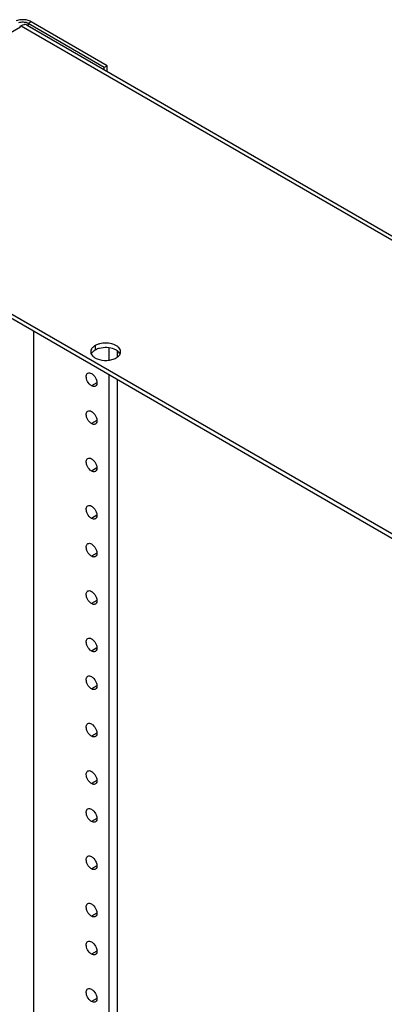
# Model space of a CAD drawing. Header units: inches. Extents: x 6 to 353, y 6 to 228.
# Tile 164 of 256: x 330 to 334, y 127 to 138. Entities that reach past the tile are written whole.
import ezdxf

# ---------------------------------------------------------------- set-up
doc = ezdxf.new("R2010")
doc.units = ezdxf.units.IN
doc.header["$LTSCALE"] = 19.946667
doc.header["$MEASUREMENT"] = 0
doc.layers.get('0').update_dxf_attribs({"linetype": 'CONTINUOUS'})
doc.layers.add('03_ALL_AXES', color=7, linetype='CONTINUOUS')

msp = doc.modelspace()

# ---------------------------------------------------------------- linework, layer by layer
at = {"color": 7, "linetype": 'Continuous'}
for p, q in [((330.2679, 137.5966), (330.2346, 137.5774)), ((331.0881, 137.123), (330.2679, 137.5966)), ((316.3075, 129.5472), (330.1526, 137.5406)), ((330.1611, 137.5529), (330.1462, 137.5443)), ((330.1462, 137.5443), (330.1462, 137.5406)), ((330.1526, 137.5406), (330.1462, 137.5443)), ((330.1611, 137.5529), (345.4629, 128.7186)), ((330.2256, 137.5593), (345.5274, 128.7249)), ((330.2346, 137.5774), (330.2346, 137.5593)), ((331.0549, 137.1038), (330.2346, 137.5774)), ((331.0881, 137.123), (331.0549, 137.1038)), ((331.0549, 137.0805), (331.0549, 137.1038)), ((331.0881, 137.0613), (331.0881, 137.123)), ((330.2976, 124.205), (330.2976, 134.26)), ((331.1072, 134.0824), (331.1072, 133.9514)), ((331.1956, 134.0502), (331.1956, 133.9832)), ((331.1072, 133.7926), (331.1072, 123.7376)), ((331.1956, 133.7415), (331.1956, 123.6866))]:
    msp.add_line(p, q, dxfattribs=at)
for centre, radius, start, end in [((330.1847, 137.4393), 0.1783, 70.27586, 76.61627), ((330.0982, 137.4474), 0.1079, 63.13627, 64.7848), ((330.0945, 137.4402), 0.1161, 59.97603, 63.11788), ((330.1766, 137.4528), 0.1385, 81.18668, 98.81359)]:
    msp.add_arc(centre, radius, start, end, dxfattribs=at)
for points, knots in [([(330.1766, 137.6184), (330.1705, 137.6184), (330.1468, 137.6174), (330.1231, 137.6126), (330.1066, 137.6064)], [0, 0, 0, 0, 0.2588164, 1, 1, 1, 1]), ([(330.196, 137.565), (330.1932, 137.5647), (330.1809, 137.5627), (330.1693, 137.5577), (330.1611, 137.5529)], [0, 0, 0, 0, 0.2306579, 1, 1, 1, 1]), ([(330.2256, 137.5593), (330.2235, 137.5605), (330.2143, 137.5648), (330.2037, 137.5658), (330.196, 137.565)], [0, 0, 0, 0, 0.2405747, 1, 1, 1, 1]), ([(330.2346, 137.5774), (330.232, 137.5789), (330.2204, 137.5847), (330.2077, 137.5881), (330.1979, 137.5896)], [0, 0, 0, 0, 0.2310657, 1, 1, 1, 1])]:
    msp.add_open_spline(points, degree=3, knots=knots, dxfattribs=at)
for points in [[(330.2259, 137.6127), (330.2098, 137.6166), (330.1932, 137.6184), (330.1766, 137.6184)], [(330.2679, 137.5966), (330.2605, 137.6008), (330.2528, 137.6043), (330.2448, 137.6071)], [(330.1554, 137.5896), (330.1469, 137.5883), (330.1385, 137.5862), (330.1305, 137.583)]]:
    msp.add_open_spline(points, degree=3, dxfattribs=at)
at = {"layer": '03_ALL_AXES', "color": 7, "linetype": 'Continuous'}
for p, q in [((328.1766, 135.5335), (341.9652, 127.5728)), ((328.1766, 135.4845), (341.9228, 127.5483)), ((330.9573, 134.1069), (330.9573, 134.0579)), ((330.9771, 133.7072), (330.9198, 133.6741)), ((330.9771, 133.2989), (330.9198, 133.2659)), ((330.9771, 132.7886), (330.9198, 132.7555)), ((330.9771, 132.2783), (330.9198, 132.2452)), ((330.9771, 131.8701), (330.9198, 131.837)), ((330.9771, 131.3597), (330.9198, 131.3267)), ((330.9771, 130.8494), (330.9198, 130.8164)), ((330.9771, 130.4412), (330.9198, 130.4081)), ((330.9771, 129.9309), (330.9198, 129.8978)), ((330.9771, 129.4205), (330.9198, 129.3875)), ((330.9771, 129.0123), (330.9198, 128.9792)), ((330.9771, 128.502), (330.9198, 128.4689)), ((330.9771, 127.9917), (330.9198, 127.9586)), ((330.9771, 127.5834), (330.9198, 127.5503)), ((330.9771, 127.0731), (330.9198, 127.04))]:
    msp.add_line(p, q, dxfattribs=at)
for centre, start, end in [((330.9642, 134.041), 171.40423, 180.02811), ((331.1788, 134.041), 351.40423, 0.02811)]:
    msp.add_arc(centre, 0.0542, start, end, dxfattribs=at)
for points, knots in [([(330.9573, 134.1069), (330.9535, 134.1047), (330.9397, 134.0959), (330.9274, 134.0844), (330.9208, 134.0745)], [0, 0, 0, 0, 0.2723716, 1, 1, 1, 1]), ([(331.0033, 134.1255), (330.999, 134.1244), (330.9832, 134.1196), (330.9679, 134.113), (330.9573, 134.1069)], [0, 0, 0, 0, 0.2632678, 1, 1, 1, 1]), ([(331.233, 134.041), (331.233, 134.0489), (331.2291, 134.0657), (331.2131, 134.0878), (331.1888, 134.1065), (331.1455, 134.1266), (331.0816, 134.1376), (331.0288, 134.1324), (331.0033, 134.1255)], [0, 0, 0, 0, 0.0872324, 0.1840444, 0.2956718, 0.4226141, 0.7081591, 1, 1, 1, 1]), ([(330.91, 134.041), (330.91, 134.0387), (330.9106, 134.0296), (330.9135, 134.0206), (330.9167, 134.0145)], [0, 0, 0, 0, 0.244781, 1, 1, 1, 1]), ([(330.9208, 134.0745), (330.9195, 134.0725), (330.9147, 134.0647), (330.9116, 134.0558), (330.9106, 134.0491)], [0, 0, 0, 0, 0.2620947, 1, 1, 1, 1]), ([(330.9251, 134.0314), (330.9241, 134.0301), (330.9202, 134.025), (330.9169, 134.0193), (330.915, 134.0149)], [0, 0, 0, 0, 0.2597669, 1, 1, 1, 1]), ([(330.9167, 134.0145), (330.9179, 134.012), (330.924, 134.0019), (330.9323, 133.9932), (330.9392, 133.9875)], [0, 0, 0, 0, 0.2341627, 1, 1, 1, 1]), ([(330.9573, 134.0579), (330.9541, 134.0561), (330.9423, 134.0486), (330.9316, 134.0393), (330.9251, 134.0314)], [0, 0, 0, 0, 0.2681251, 1, 1, 1, 1]), ([(330.9392, 133.9875), (330.942, 133.9852), (330.9542, 133.9761), (330.968, 133.969), (330.9789, 133.9646)], [0, 0, 0, 0, 0.2338745, 1, 1, 1, 1]), ([(331.0033, 134.0765), (331.0006, 134.0758), (330.9903, 134.0728), (330.9802, 134.0691), (330.9729, 134.0658)], [0, 0, 0, 0, 0.2573605, 1, 1, 1, 1]), ([(331.1641, 134.0684), (331.1393, 134.0784), (331.0849, 134.0888), (331.0299, 134.0837), (331.0033, 134.0765)], [0, 0, 0, 0, 0.4924055, 1, 1, 1, 1]), ([(331.2038, 134.0455), (331.201, 134.0477), (331.1888, 134.0569), (331.175, 134.064), (331.1641, 134.0684)], [0, 0, 0, 0, 0.2338745, 1, 1, 1, 1]), ([(331.1857, 133.9751), (331.1906, 133.9779), (331.2075, 133.9889), (331.2222, 134.0047), (331.228, 134.018)], [0, 0, 0, 0, 0.279986, 1, 1, 1, 1]), ([(331.2263, 134.0185), (331.2251, 134.021), (331.2191, 134.0311), (331.2108, 134.0397), (331.2038, 134.0455)], [0, 0, 0, 0, 0.2341627, 1, 1, 1, 1]), ([(330.9789, 133.9646), (331.0122, 133.9511), (331.0683, 133.9438), (331.1384, 133.9541), (331.1714, 133.9668), (331.1857, 133.9751)], [0, 0, 0, 0, 0.5084738, 0.7666323, 1, 1, 1, 1]), ([(330.8702, 133.7358), (330.8672, 133.7435), (330.8629, 133.7587), (330.8619, 133.7805), (330.8667, 133.799), (330.8748, 133.8078), (330.8793, 133.8104)], [0, 0, 0, 0, 0.3079184, 0.5792897, 0.8063169, 1, 1, 1, 1]), ([(330.8793, 133.8104), (330.8848, 133.8136), (330.8997, 133.8158), (330.9131, 133.8102), (330.9198, 133.8064)], [0, 0, 0, 0, 0.4500196, 1, 1, 1, 1]), ([(330.9198, 133.8064), (330.9251, 133.8033), (330.9465, 133.7872), (330.962, 133.7639), (330.9694, 133.7447)], [0, 0, 0, 0, 0.2287147, 1, 1, 1, 1]), ([(330.9198, 133.6741), (330.9145, 133.6772), (330.8931, 133.6933), (330.8776, 133.7166), (330.8702, 133.7358)], [0, 0, 0, 0, 0.2287147, 1, 1, 1, 1]), ([(330.9485, 133.6664), (330.9462, 133.6662), (330.9362, 133.6664), (330.9265, 133.6703), (330.9198, 133.6741)], [0, 0, 0, 0, 0.2255572, 1, 1, 1, 1]), ([(330.9694, 133.7447), (330.9718, 133.7384), (330.9783, 133.7174), (330.9785, 133.6914), (330.9694, 133.6785)], [0, 0, 0, 0, 0.2982866, 1, 1, 1, 1]), ([(330.8702, 133.3276), (330.8672, 133.3353), (330.8629, 133.3504), (330.8619, 133.3723), (330.8667, 133.3907), (330.8748, 133.3995), (330.8793, 133.4021)], [0, 0, 0, 0, 0.3079184, 0.5792897, 0.8063169, 1, 1, 1, 1]), ([(330.8793, 133.4021), (330.8848, 133.4053), (330.8997, 133.4075), (330.9131, 133.402), (330.9198, 133.3981)], [0, 0, 0, 0, 0.4500196, 1, 1, 1, 1]), ([(330.9198, 133.3981), (330.9251, 133.3951), (330.9465, 133.379), (330.962, 133.3556), (330.9694, 133.3364)], [0, 0, 0, 0, 0.2287147, 1, 1, 1, 1]), ([(330.9198, 133.2659), (330.9145, 133.2689), (330.8931, 133.285), (330.8776, 133.3084), (330.8702, 133.3276)], [0, 0, 0, 0, 0.2287147, 1, 1, 1, 1]), ([(330.9485, 133.2582), (330.9462, 133.258), (330.9362, 133.2582), (330.9265, 133.262), (330.9198, 133.2659)], [0, 0, 0, 0, 0.2255572, 1, 1, 1, 1]), ([(330.9694, 133.3364), (330.9718, 133.3302), (330.9783, 133.3091), (330.9785, 133.2832), (330.9694, 133.2703)], [0, 0, 0, 0, 0.2982866, 1, 1, 1, 1]), ([(330.8702, 132.8173), (330.8672, 132.825), (330.8629, 132.8401), (330.8619, 132.862), (330.8667, 132.8804), (330.8748, 132.8892), (330.8793, 132.8918)], [0, 0, 0, 0, 0.3079184, 0.5792897, 0.8063169, 1, 1, 1, 1]), ([(330.8793, 132.8918), (330.8848, 132.895), (330.8997, 132.8972), (330.9131, 132.8917), (330.9198, 132.8878)], [0, 0, 0, 0, 0.4500196, 1, 1, 1, 1]), ([(330.9198, 132.8878), (330.9251, 132.8848), (330.9465, 132.8687), (330.962, 132.8453), (330.9694, 132.8261)], [0, 0, 0, 0, 0.2287147, 1, 1, 1, 1]), ([(330.9694, 132.8261), (330.9718, 132.8199), (330.9783, 132.7988), (330.9785, 132.7729), (330.9694, 132.76)], [0, 0, 0, 0, 0.2982866, 1, 1, 1, 1]), ([(330.9198, 132.7555), (330.9145, 132.7586), (330.8931, 132.7747), (330.8776, 132.7981), (330.8702, 132.8173)], [0, 0, 0, 0, 0.2287147, 1, 1, 1, 1]), ([(330.9485, 132.7479), (330.9462, 132.7477), (330.9362, 132.7479), (330.9265, 132.7517), (330.9198, 132.7555)], [0, 0, 0, 0, 0.2255572, 1, 1, 1, 1]), ([(330.8702, 132.3069), (330.8672, 132.3147), (330.8629, 132.3298), (330.8619, 132.3517), (330.8667, 132.3701), (330.8748, 132.3789), (330.8793, 132.3815)], [0, 0, 0, 0, 0.3079184, 0.5792897, 0.8063169, 1, 1, 1, 1]), ([(330.9198, 132.2452), (330.9145, 132.2483), (330.8931, 132.2644), (330.8776, 132.2878), (330.8702, 132.3069)], [0, 0, 0, 0, 0.2287147, 1, 1, 1, 1]), ([(330.8793, 132.3815), (330.8848, 132.3847), (330.8997, 132.3869), (330.9131, 132.3814), (330.9198, 132.3775)], [0, 0, 0, 0, 0.4500196, 1, 1, 1, 1]), ([(330.9198, 132.3775), (330.9251, 132.3745), (330.9465, 132.3584), (330.962, 132.335), (330.9694, 132.3158)], [0, 0, 0, 0, 0.2287147, 1, 1, 1, 1]), ([(330.9694, 132.3158), (330.9718, 132.3096), (330.9783, 132.2885), (330.9785, 132.2626), (330.9694, 132.2497)], [0, 0, 0, 0, 0.2982866, 1, 1, 1, 1]), ([(330.9485, 132.2376), (330.9462, 132.2374), (330.9362, 132.2376), (330.9265, 132.2414), (330.9198, 132.2452)], [0, 0, 0, 0, 0.2255572, 1, 1, 1, 1]), ([(330.8702, 131.8987), (330.8672, 131.9064), (330.8629, 131.9215), (330.8619, 131.9434), (330.8667, 131.9618), (330.8748, 131.9707), (330.8793, 131.9733)], [0, 0, 0, 0, 0.3079184, 0.5792897, 0.8063169, 1, 1, 1, 1]), ([(330.8793, 131.9733), (330.8848, 131.9764), (330.8997, 131.9786), (330.9131, 131.9731), (330.9198, 131.9693)], [0, 0, 0, 0, 0.4500196, 1, 1, 1, 1]), ([(330.9198, 131.837), (330.9145, 131.84), (330.8931, 131.8561), (330.8776, 131.8795), (330.8702, 131.8987)], [0, 0, 0, 0, 0.2287147, 1, 1, 1, 1]), ([(330.9198, 131.9693), (330.9251, 131.9662), (330.9465, 131.9501), (330.962, 131.9267), (330.9694, 131.9075)], [0, 0, 0, 0, 0.2287147, 1, 1, 1, 1]), ([(330.9694, 131.9075), (330.9718, 131.9013), (330.9783, 131.8802), (330.9785, 131.8543), (330.9694, 131.8414)], [0, 0, 0, 0, 0.2982866, 1, 1, 1, 1]), ([(330.9485, 131.8293), (330.9462, 131.8291), (330.9362, 131.8293), (330.9265, 131.8331), (330.9198, 131.837)], [0, 0, 0, 0, 0.2255572, 1, 1, 1, 1]), ([(330.8702, 131.3884), (330.8672, 131.3961), (330.8629, 131.4112), (330.8619, 131.4331), (330.8667, 131.4515), (330.8748, 131.4603), (330.8793, 131.463)], [0, 0, 0, 0, 0.3079184, 0.5792897, 0.8063169, 1, 1, 1, 1]), ([(330.8793, 131.463), (330.8848, 131.4661), (330.8997, 131.4683), (330.9131, 131.4628), (330.9198, 131.4589)], [0, 0, 0, 0, 0.4500196, 1, 1, 1, 1]), ([(330.9198, 131.4589), (330.9251, 131.4559), (330.9465, 131.4398), (330.962, 131.4164), (330.9694, 131.3972)], [0, 0, 0, 0, 0.2287147, 1, 1, 1, 1]), ([(330.9198, 131.3267), (330.9145, 131.3297), (330.8931, 131.3458), (330.8776, 131.3692), (330.8702, 131.3884)], [0, 0, 0, 0, 0.2287147, 1, 1, 1, 1]), ([(330.9694, 131.3972), (330.9718, 131.391), (330.9783, 131.3699), (330.9785, 131.344), (330.9694, 131.3311)], [0, 0, 0, 0, 0.2982866, 1, 1, 1, 1]), ([(330.9485, 131.319), (330.9462, 131.3188), (330.9362, 131.319), (330.9265, 131.3228), (330.9198, 131.3267)], [0, 0, 0, 0, 0.2255572, 1, 1, 1, 1]), ([(330.8702, 130.8781), (330.8672, 130.8858), (330.8629, 130.9009), (330.8619, 130.9228), (330.8667, 130.9412), (330.8748, 130.95), (330.8793, 130.9526)], [0, 0, 0, 0, 0.3079184, 0.5792897, 0.8063169, 1, 1, 1, 1]), ([(330.8793, 130.9526), (330.8848, 130.9558), (330.8997, 130.958), (330.9131, 130.9525), (330.9198, 130.9486)], [0, 0, 0, 0, 0.4500196, 1, 1, 1, 1]), ([(330.9198, 130.9486), (330.9251, 130.9456), (330.9465, 130.9295), (330.962, 130.9061), (330.9694, 130.8869)], [0, 0, 0, 0, 0.2287147, 1, 1, 1, 1]), ([(330.9198, 130.8164), (330.9145, 130.8194), (330.8931, 130.8355), (330.8776, 130.8589), (330.8702, 130.8781)], [0, 0, 0, 0, 0.2287147, 1, 1, 1, 1]), ([(330.9485, 130.8087), (330.9462, 130.8085), (330.9362, 130.8087), (330.9265, 130.8125), (330.9198, 130.8164)], [0, 0, 0, 0, 0.2255572, 1, 1, 1, 1]), ([(330.9694, 130.8869), (330.9718, 130.8807), (330.9783, 130.8596), (330.9785, 130.8337), (330.9694, 130.8208)], [0, 0, 0, 0, 0.2982866, 1, 1, 1, 1]), ([(330.8702, 130.4698), (330.8672, 130.4775), (330.8629, 130.4926), (330.8619, 130.5145), (330.8667, 130.533), (330.8748, 130.5418), (330.8793, 130.5444)], [0, 0, 0, 0, 0.3079184, 0.5792897, 0.8063169, 1, 1, 1, 1]), ([(330.8793, 130.5444), (330.8848, 130.5475), (330.8997, 130.5498), (330.9131, 130.5442), (330.9198, 130.5404)], [0, 0, 0, 0, 0.4500196, 1, 1, 1, 1]), ([(330.9198, 130.5404), (330.9251, 130.5373), (330.9465, 130.5212), (330.962, 130.4978), (330.9694, 130.4787)], [0, 0, 0, 0, 0.2287147, 1, 1, 1, 1]), ([(330.9198, 130.4081), (330.9145, 130.4112), (330.8931, 130.4272), (330.8776, 130.4506), (330.8702, 130.4698)], [0, 0, 0, 0, 0.2287147, 1, 1, 1, 1]), ([(330.9485, 130.4004), (330.9462, 130.4002), (330.9362, 130.4004), (330.9265, 130.4042), (330.9198, 130.4081)], [0, 0, 0, 0, 0.2255572, 1, 1, 1, 1]), ([(330.9694, 130.4787), (330.9718, 130.4724), (330.9783, 130.4513), (330.9785, 130.4254), (330.9694, 130.4125)], [0, 0, 0, 0, 0.2982866, 1, 1, 1, 1]), ([(330.8702, 129.9595), (330.8672, 129.9672), (330.8629, 129.9823), (330.8619, 130.0042), (330.8667, 130.0226), (330.8748, 130.0315), (330.8793, 130.0341)], [0, 0, 0, 0, 0.3079184, 0.5792897, 0.8063169, 1, 1, 1, 1]), ([(330.9198, 129.8978), (330.9145, 129.9008), (330.8931, 129.9169), (330.8776, 129.9403), (330.8702, 129.9595)], [0, 0, 0, 0, 0.2287147, 1, 1, 1, 1]), ([(330.8793, 130.0341), (330.8848, 130.0372), (330.8997, 130.0394), (330.9131, 130.0339), (330.9198, 130.0301)], [0, 0, 0, 0, 0.4500196, 1, 1, 1, 1]), ([(330.9198, 130.0301), (330.9251, 130.027), (330.9465, 130.0109), (330.962, 129.9875), (330.9694, 129.9684)], [0, 0, 0, 0, 0.2287147, 1, 1, 1, 1]), ([(330.9694, 129.9684), (330.9718, 129.9621), (330.9783, 129.941), (330.9785, 129.9151), (330.9694, 129.9022)], [0, 0, 0, 0, 0.2982866, 1, 1, 1, 1]), ([(330.9485, 129.8901), (330.9462, 129.8899), (330.9362, 129.8901), (330.9265, 129.8939), (330.9198, 129.8978)], [0, 0, 0, 0, 0.2255572, 1, 1, 1, 1]), ([(330.8702, 129.4492), (330.8672, 129.4569), (330.8629, 129.472), (330.8619, 129.4939), (330.8667, 129.5123), (330.8748, 129.5212), (330.8793, 129.5238)], [0, 0, 0, 0, 0.3079184, 0.5792897, 0.8063169, 1, 1, 1, 1]), ([(330.9198, 129.3875), (330.9145, 129.3905), (330.8931, 129.4066), (330.8776, 129.43), (330.8702, 129.4492)], [0, 0, 0, 0, 0.2287147, 1, 1, 1, 1]), ([(330.8793, 129.5238), (330.8848, 129.5269), (330.8997, 129.5291), (330.9131, 129.5236), (330.9198, 129.5197)], [0, 0, 0, 0, 0.4500196, 1, 1, 1, 1]), ([(330.9198, 129.5197), (330.9251, 129.5167), (330.9465, 129.5006), (330.962, 129.4772), (330.9694, 129.458)], [0, 0, 0, 0, 0.2287147, 1, 1, 1, 1]), ([(330.9694, 129.458), (330.9718, 129.4518), (330.9783, 129.4307), (330.9785, 129.4048), (330.9694, 129.3919)], [0, 0, 0, 0, 0.2982866, 1, 1, 1, 1]), ([(330.9485, 129.3798), (330.9462, 129.3796), (330.9362, 129.3798), (330.9265, 129.3836), (330.9198, 129.3875)], [0, 0, 0, 0, 0.2255572, 1, 1, 1, 1]), ([(330.8702, 129.0409), (330.8672, 129.0487), (330.8629, 129.0638), (330.8619, 129.0856), (330.8667, 129.1041), (330.8748, 129.1129), (330.8793, 129.1155)], [0, 0, 0, 0, 0.3079184, 0.5792897, 0.8063169, 1, 1, 1, 1]), ([(330.8793, 129.1155), (330.8848, 129.1187), (330.8997, 129.1209), (330.9131, 129.1154), (330.9198, 129.1115)], [0, 0, 0, 0, 0.4500196, 1, 1, 1, 1]), ([(330.9198, 129.1115), (330.9251, 129.1084), (330.9465, 129.0924), (330.962, 129.069), (330.9694, 129.0498)], [0, 0, 0, 0, 0.2287147, 1, 1, 1, 1]), ([(330.9198, 128.9792), (330.9145, 128.9823), (330.8931, 128.9984), (330.8776, 129.0218), (330.8702, 129.0409)], [0, 0, 0, 0, 0.2287147, 1, 1, 1, 1]), ([(330.9694, 129.0498), (330.9718, 129.0436), (330.9783, 129.0225), (330.9785, 128.9965), (330.9694, 128.9837)], [0, 0, 0, 0, 0.2982866, 1, 1, 1, 1]), ([(330.9485, 128.9716), (330.9462, 128.9714), (330.9362, 128.9716), (330.9265, 128.9754), (330.9198, 128.9792)], [0, 0, 0, 0, 0.2255572, 1, 1, 1, 1]), ([(330.8702, 128.5306), (330.8672, 128.5383), (330.8629, 128.5535), (330.8619, 128.5753), (330.8667, 128.5938), (330.8748, 128.6026), (330.8793, 128.6052)], [0, 0, 0, 0, 0.3079184, 0.5792897, 0.8063169, 1, 1, 1, 1]), ([(330.8793, 128.6052), (330.8848, 128.6084), (330.8997, 128.6106), (330.9131, 128.605), (330.9198, 128.6012)], [0, 0, 0, 0, 0.4500196, 1, 1, 1, 1]), ([(330.9198, 128.6012), (330.9251, 128.5981), (330.9465, 128.582), (330.962, 128.5587), (330.9694, 128.5395)], [0, 0, 0, 0, 0.2287147, 1, 1, 1, 1]), ([(330.9198, 128.4689), (330.9145, 128.472), (330.8931, 128.4881), (330.8776, 128.5114), (330.8702, 128.5306)], [0, 0, 0, 0, 0.2287147, 1, 1, 1, 1]), ([(330.9694, 128.5395), (330.9718, 128.5332), (330.9783, 128.5122), (330.9785, 128.4862), (330.9694, 128.4733)], [0, 0, 0, 0, 0.2982866, 1, 1, 1, 1]), ([(330.9485, 128.4612), (330.9462, 128.461), (330.9362, 128.4612), (330.9265, 128.465), (330.9198, 128.4689)], [0, 0, 0, 0, 0.2255572, 1, 1, 1, 1]), ([(330.8702, 128.0203), (330.8672, 128.028), (330.8629, 128.0431), (330.8619, 128.065), (330.8667, 128.0835), (330.8748, 128.0923), (330.8793, 128.0949)], [0, 0, 0, 0, 0.3079184, 0.5792897, 0.8063169, 1, 1, 1, 1]), ([(330.8793, 128.0949), (330.8848, 128.098), (330.8997, 128.1003), (330.9131, 128.0947), (330.9198, 128.0909)], [0, 0, 0, 0, 0.4500196, 1, 1, 1, 1]), ([(330.9198, 128.0909), (330.9251, 128.0878), (330.9465, 128.0717), (330.962, 128.0483), (330.9694, 128.0292)], [0, 0, 0, 0, 0.2287147, 1, 1, 1, 1]), ([(330.9198, 127.9586), (330.9145, 127.9616), (330.8931, 127.9777), (330.8776, 128.0011), (330.8702, 128.0203)], [0, 0, 0, 0, 0.2287147, 1, 1, 1, 1]), ([(330.9485, 127.9509), (330.9462, 127.9507), (330.9362, 127.9509), (330.9265, 127.9547), (330.9198, 127.9586)], [0, 0, 0, 0, 0.2255572, 1, 1, 1, 1]), ([(330.9694, 128.0292), (330.9718, 128.0229), (330.9783, 128.0018), (330.9785, 127.9759), (330.9694, 127.963)], [0, 0, 0, 0, 0.2982866, 1, 1, 1, 1]), ([(330.8702, 127.6121), (330.8672, 127.6198), (330.8629, 127.6349), (330.8619, 127.6568), (330.8667, 127.6752), (330.8748, 127.684), (330.8793, 127.6866)], [0, 0, 0, 0, 0.3079184, 0.5792897, 0.8063169, 1, 1, 1, 1]), ([(330.8793, 127.6866), (330.8848, 127.6898), (330.8997, 127.692), (330.9131, 127.6865), (330.9198, 127.6826)], [0, 0, 0, 0, 0.4500196, 1, 1, 1, 1]), ([(330.9198, 127.6826), (330.9251, 127.6796), (330.9465, 127.6635), (330.962, 127.6401), (330.9694, 127.6209)], [0, 0, 0, 0, 0.2287147, 1, 1, 1, 1]), ([(330.9198, 127.5503), (330.9145, 127.5534), (330.8931, 127.5695), (330.8776, 127.5929), (330.8702, 127.6121)], [0, 0, 0, 0, 0.2287147, 1, 1, 1, 1]), ([(330.9485, 127.5427), (330.9462, 127.5425), (330.9362, 127.5427), (330.9265, 127.5465), (330.9198, 127.5503)], [0, 0, 0, 0, 0.2255572, 1, 1, 1, 1]), ([(330.9694, 127.6209), (330.9718, 127.6147), (330.9783, 127.5936), (330.9785, 127.5677), (330.9694, 127.5548)], [0, 0, 0, 0, 0.2982866, 1, 1, 1, 1]), ([(330.8702, 127.1017), (330.8672, 127.1095), (330.8629, 127.1246), (330.8619, 127.1465), (330.8667, 127.1649), (330.8748, 127.1737), (330.8793, 127.1763)], [0, 0, 0, 0, 0.3079184, 0.5792897, 0.8063169, 1, 1, 1, 1]), ([(330.9198, 127.04), (330.9145, 127.0431), (330.8931, 127.0592), (330.8776, 127.0826), (330.8702, 127.1017)], [0, 0, 0, 0, 0.2287147, 1, 1, 1, 1]), ([(330.8793, 127.1763), (330.8848, 127.1795), (330.8997, 127.1817), (330.9131, 127.1762), (330.9198, 127.1723)], [0, 0, 0, 0, 0.4500196, 1, 1, 1, 1]), ([(330.9198, 127.1723), (330.9251, 127.1693), (330.9465, 127.1532), (330.962, 127.1298), (330.9694, 127.1106)], [0, 0, 0, 0, 0.2287147, 1, 1, 1, 1]), ([(330.9694, 127.1106), (330.9718, 127.1044), (330.9783, 127.0833), (330.9785, 127.0574), (330.9694, 127.0445)], [0, 0, 0, 0, 0.2982866, 1, 1, 1, 1]), ([(330.9485, 127.0324), (330.9462, 127.0322), (330.9362, 127.0324), (330.9265, 127.0362), (330.9198, 127.04)], [0, 0, 0, 0, 0.2255572, 1, 1, 1, 1])]:
    msp.add_open_spline(points, degree=3, knots=knots, dxfattribs=at)
for points in [[(330.9729, 134.0658), (330.9676, 134.0635), (330.9624, 134.0608), (330.9573, 134.0579)], [(331.228, 134.018), (331.2301, 134.0228), (331.2316, 134.0278), (331.2324, 134.0329)], [(330.9603, 133.6701), (330.9567, 133.668), (330.9526, 133.6668), (330.9485, 133.6664)], [(330.9694, 133.6785), (330.967, 133.6752), (330.9639, 133.6722), (330.9603, 133.6701)], [(330.9603, 133.2619), (330.9567, 133.2598), (330.9526, 133.2585), (330.9485, 133.2582)], [(330.9694, 133.2703), (330.967, 133.2669), (330.9639, 133.2639), (330.9603, 133.2619)], [(330.9603, 132.7515), (330.9567, 132.7495), (330.9526, 132.7482), (330.9485, 132.7479)], [(330.9694, 132.76), (330.967, 132.7566), (330.9639, 132.7536), (330.9603, 132.7515)], [(330.9603, 132.2412), (330.9567, 132.2392), (330.9526, 132.2379), (330.9485, 132.2376)], [(330.9694, 132.2497), (330.967, 132.2463), (330.9639, 132.2433), (330.9603, 132.2412)], [(330.9603, 131.833), (330.9567, 131.8309), (330.9526, 131.8297), (330.9485, 131.8293)], [(330.9694, 131.8414), (330.967, 131.838), (330.9639, 131.835), (330.9603, 131.833)], [(330.9603, 131.3227), (330.9567, 131.3206), (330.9526, 131.3194), (330.9485, 131.319)], [(330.9694, 131.3311), (330.967, 131.3277), (330.9639, 131.3247), (330.9603, 131.3227)], [(330.9603, 130.8123), (330.9567, 130.8103), (330.9526, 130.809), (330.9485, 130.8087)], [(330.9694, 130.8208), (330.967, 130.8174), (330.9639, 130.8144), (330.9603, 130.8123)], [(330.9603, 130.4041), (330.9567, 130.402), (330.9526, 130.4008), (330.9485, 130.4004)], [(330.9694, 130.4125), (330.967, 130.4091), (330.9639, 130.4062), (330.9603, 130.4041)], [(330.9603, 129.8938), (330.9567, 129.8917), (330.9526, 129.8905), (330.9485, 129.8901)], [(330.9694, 129.9022), (330.967, 129.8988), (330.9639, 129.8959), (330.9603, 129.8938)], [(330.9603, 129.3835), (330.9567, 129.3814), (330.9526, 129.3802), (330.9485, 129.3798)], [(330.9694, 129.3919), (330.967, 129.3885), (330.9639, 129.3855), (330.9603, 129.3835)], [(330.9603, 128.9752), (330.9567, 128.9731), (330.9526, 128.9719), (330.9485, 128.9716)], [(330.9694, 128.9837), (330.967, 128.9803), (330.9639, 128.9773), (330.9603, 128.9752)], [(330.9694, 128.4733), (330.967, 128.47), (330.9639, 128.467), (330.9603, 128.4649)], [(330.9603, 128.4649), (330.9567, 128.4628), (330.9526, 128.4616), (330.9485, 128.4612)], [(330.9603, 127.9546), (330.9567, 127.9525), (330.9526, 127.9513), (330.9485, 127.9509)], [(330.9694, 127.963), (330.967, 127.9596), (330.9639, 127.9567), (330.9603, 127.9546)], [(330.9603, 127.5463), (330.9567, 127.5443), (330.9526, 127.543), (330.9485, 127.5427)], [(330.9694, 127.5548), (330.967, 127.5514), (330.9639, 127.5484), (330.9603, 127.5463)], [(330.9603, 127.036), (330.9567, 127.034), (330.9526, 127.0327), (330.9485, 127.0324)], [(330.9694, 127.0445), (330.967, 127.0411), (330.9639, 127.0381), (330.9603, 127.036)]]:
    msp.add_open_spline(points, degree=3, dxfattribs=at)

doc.saveas('drawing.dxf')
